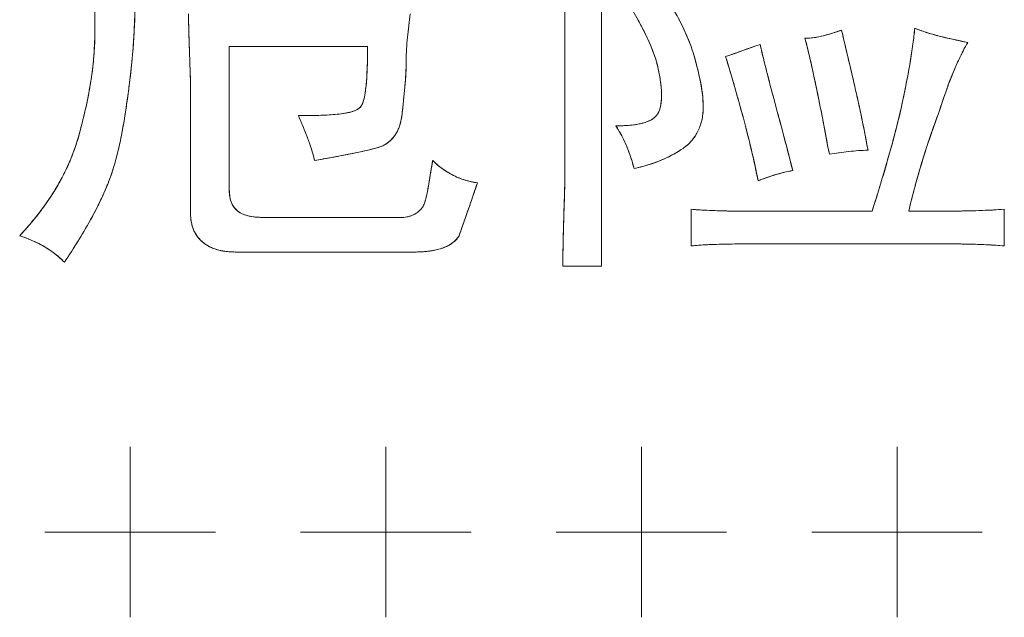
# Model space of a CAD drawing. Extents: x 4773 to 8448, y 27273 to 31291.
# Tile 11 of 99: x 5497 to 5544, y 28335 to 28363. Entities that reach past the tile are written whole.
import ezdxf

# ---------------------------------------------------------------- set-up
doc = ezdxf.new("R2010")
doc.units = 0
doc.header["$LTSCALE"] = 7.5
doc.header["$MEASUREMENT"] = 0
doc.layers.get('0').update_dxf_attribs({"linetype": 'CONTINUOUS', "lineweight": 18})

msp = doc.modelspace()

# ---------------------------------------------------------------- linework, layer by layer
at = {"linetype": 'Continuous'}
for p, q in [((5524.803, 28351.424), (5524.803, 28371.003)), ((5524.803, 28351.424), (5524.803, 28371.003)), ((5523.084, 28368.233), (5523.084, 28356.009)), ((5523.084, 28368.233), (5523.084, 28356.009)), ((5501.022, 28366.801), (5501.022, 28362.503)), ((5501.022, 28366.801), (5501.022, 28362.503)), ((5515.753, 28362.695), (5515.761, 28362.756)), ((5528.461, 28362.971), (5528.449, 28362.994)), ((5502.859, 28362.413), (5502.862, 28362.466)), ((5507.325, 28355.054), (5507.325, 28361.739)), ((5507.325, 28355.054), (5507.325, 28361.739)), ((5507.325, 28361.739), (5513.82, 28361.739)), ((5507.325, 28361.739), (5513.82, 28361.739)), ((5515.65, 28361.623), (5515.651, 28361.638)), ((5531.846, 28361.695), (5531.813, 28361.683)), ((5539.422, 28361.855), (5539.419, 28361.833)), ((5541.456, 28362.041), (5541.412, 28362.05)), ((5502.768, 28361.138), (5502.773, 28361.192)), ((5531.061, 28361.411), (5531.031, 28361.4)), ((5534.581, 28361.212), (5534.589, 28361.177)), ((5541.686, 28361.346), (5541.697, 28361.367)), ((5539.297, 28361.032), (5539.293, 28361.007)), ((5505.495, 28360.48), (5505.496, 28360.438)), ((5529.355, 28360.517), (5529.349, 28360.54)), ((5532.578, 28360.481), (5532.57, 28360.514)), ((5541.356, 28360.618), (5541.367, 28360.642)), ((5515.573, 28359.843), (5515.576, 28359.877)), ((5500.736, 28359.577), (5500.73, 28359.546)), ((5505.511, 28359.447), (5505.511, 28353.908)), ((5505.511, 28359.447), (5505.511, 28353.908)), ((5531.14, 28359.538), (5531.156, 28359.483)), ((5541.01, 28359.731), (5541.018, 28359.755)), ((5502.524, 28359.133), (5502.538, 28359.232)), ((5500.524, 28358.57), (5500.516, 28358.539)), ((5535.146, 28358.534), (5535.172, 28358.402)), ((5537.014, 28358.4), (5537.008, 28358.426)), ((5502.403, 28358.338), (5502.407, 28358.368)), ((5531.56, 28357.999), (5531.582, 28357.915)), ((5502.259, 28357.535), (5502.264, 28357.561)), ((5510.988, 28357.483), (5510.993, 28357.471)), ((5533.357, 28357.549), (5533.349, 28357.581)), ((5540.235, 28357.506), (5540.253, 28357.56)), ((5502.087, 28356.754), (5502.091, 28356.774)), ((5512.887, 28356.672), (5512.928, 28356.68)), ((5513.575, 28356.816), (5513.617, 28356.826)), ((5531.896, 28356.638), (5531.915, 28356.555)), ((5535.937, 28356.746), (5535.952, 28356.749)), ((5536.397, 28356.807), (5536.415, 28356.809)), ((5538.375, 28356.906), (5538.357, 28356.843)), ((5512.138, 28356.53), (5512.191, 28356.54)), ((5539.86, 28356.35), (5539.878, 28356.407)), ((5516.765, 28355.709), (5516.742, 28355.569)), ((5516.823, 28356.072), (5516.765, 28355.709)), ((5499.391, 28355.429), (5499.384, 28355.417)), ((5537.985, 28355.556), (5537.953, 28355.45)), ((5539.523, 28355.184), (5539.536, 28355.231)), ((5523.069, 28354.954), (5523.068, 28354.902)), ((5518.695, 28354.511), (5518.716, 28354.572)), ((5498.541, 28354.115), (5498.533, 28354.104)), ((5501.016, 28353.98), (5501.025, 28353.998)), ((5518.292, 28353.365), (5518.476, 28353.884)), ((5529.005, 28354.099), (5529.005, 28352.379)), ((5529.005, 28354.099), (5529.005, 28352.379)), ((5529.912, 28354.042), (5529.867, 28354.044)), ((5530.86, 28354.014), (5530.8, 28354.015)), ((5531.864, 28354.004), (5531.794, 28354.005)), ((5537.505, 28354.003), (5532.921, 28354.003)), ((5537.505, 28354.003), (5532.921, 28354.003)), ((5540.458, 28354.005), (5540.353, 28354.004)), ((5542.69, 28354.044), (5542.648, 28354.042)), ((5543.713, 28352.379), (5543.713, 28354.099)), ((5543.713, 28352.379), (5543.713, 28354.099)), ((5515.443, 28353.717), (5508.949, 28353.717)), ((5515.443, 28353.717), (5508.949, 28353.717)), ((5518.273, 28353.311), (5518.292, 28353.365)), ((5500.599, 28353.227), (5500.614, 28353.252)), ((5523.004, 28352.684), (5523.003, 28352.645)), ((5529.76, 28352.434), (5529.793, 28352.435)), ((5530.637, 28352.463), (5530.692, 28352.464)), ((5531.644, 28352.473), (5531.741, 28352.474)), ((5532.825, 28352.475), (5540.466, 28352.475)), ((5532.825, 28352.475), (5540.466, 28352.475)), ((5541.244, 28352.474), (5541.267, 28352.473)), ((5542.019, 28352.464), (5542.074, 28352.463)), ((5542.846, 28352.436), (5542.886, 28352.434)), ((5507.612, 28352.093), (5516.016, 28352.093)), ((5507.612, 28352.093), (5516.016, 28352.093)), ((5522.988, 28351.424), (5524.803, 28351.424)), ((5522.988, 28351.424), (5524.803, 28351.424)), ((5502.676, 28342.952), (5502.676, 28334.952)), ((5514.676, 28342.952), (5514.676, 28334.952)), ((5526.676, 28342.952), (5526.676, 28334.952)), ((5538.676, 28342.952), (5538.676, 28334.952)), ((5498.676, 28338.952), (5506.676, 28338.952)), ((5510.676, 28338.952), (5518.676, 28338.952)), ((5522.676, 28338.952), (5530.676, 28338.952)), ((5534.676, 28338.952), (5542.676, 28338.952))]:
    msp.add_line(p, q, dxfattribs=at)
for centre, radius, start, end in [((5454.092, 28365.011), 48.836, 357.0122, 358.6019), ((5512.146, 28355.114), 16.387, 26.9962, 29.1805), ((5518.022, 28357.518), 11.777, 24.7265, 27.5825), ((5518.488, 28364.72), 21.129, 352.2063, 354.2374), ((5486.679, 28362.51), 14.343, 356.0908, 359.9737), ((5466.234, 28364.364), 36.677, 355.0389, 356.9521), ((5513.949, 28356.046), 14.358, 26.8079, 26.9507), ((5515.611, 28356.872), 12.502, 24.3073, 26.8628), ((5533.841, 28367.728), 5.656, 283.983, 284.1112), ((5532.999, 28370.758), 8.801, 286.4511, 286.5779), ((5532.062, 28373.847), 12.029, 286.6559, 288.0375), ((5524.55, 28396.913), 36.288, 288.0398, 288.5143), ((5546.066, 28383.896), 22.336, 256.631, 257.9719), ((5517.143, 28357.576), 10.817, 24.0815, 24.2488), ((5518.549, 28358.192), 9.282, 21.0838, 24.1544), ((5521.796, 28359.191), 7.648, 20.9793, 21.1282), ((5552.632, 28303.466), 61.827, 109.67801, 110.04227), ((5539.173, 28341.123), 21.837, 108.4763, 109.6024), ((5511.485, 28365.677), 28.197, 350.5197, 352.1653), ((5550.895, 28406.631), 45.578, 258.0473, 258.7374), ((5485.114, 28362.618), 15.911, 352.5274, 356.0841), ((5405.496, 28357.589), 100.04, 1.65632, 2.19433), ((5525.334, 28361.064), 9.699, 176.7008, 179.9641), ((5519.823, 28358.694), 7.911, 20.8187, 21.0057), ((5510.206, 28355.771), 19.73, 15.3726, 16.7347), ((5523.723, 28381.93), 21.791, 288.4755, 289.5945), ((5448.076, 28335.827), 86.382, 15.9317, 17.12399), ((5510.329, 28419.413), 61.596, 289.66855, 290.0462), ((5477.901, 28348.048), 58.189, 11.8248, 13.04), ((5554.562, 28355.077), 14.321, 154.0385, 157.1327), ((5476.846, 28363.424), 26.023, 352.4841, 354.9615), ((5522.01, 28359.451), 5.597, 16.8338, 17.0168), ((5513.117, 28356.583), 16.708, 15.2162, 15.3358), ((5515.444, 28357.205), 14.299, 13.4866, 15.2567), ((5503.041, 28367.087), 36.758, 349.0871, 350.4792), ((5482.775, 28362.926), 18.271, 349.4382, 352.5253), ((5518.306, 28358.753), 9.363, 10.0484, 11.9191), ((5520.035, 28359.058), 7.607, 7.8917, 10.0545), ((5518.902, 28358.03), 10.745, 11.1117, 13.3811), ((5646.511, 28389.74), 117.63, 194.40272, 195.08795), ((5558.83, 28353.277), 18.953, 157.2104, 160.014), ((5403.199, 28373.199), 100.316, 351.99693, 352.45118), ((5481.628, 28362.821), 34.076, 353.9488, 354.987), ((5520.87, 28359.179), 6.764, 7.6878, 7.852), ((5521.611, 28359.274), 6.017, 5.3277, 7.7308), ((5522.875, 28359.391), 4.747, 2.3421, 5.3438), ((5520.225, 28358.299), 9.394, 10.9395, 11.0615), ((5521.359, 28358.509), 8.241, 8.1597, 10.9963), ((5430.175, 28338.007), 106.959, 11.06421, 11.85048), ((5493.174, 28368.986), 46.807, 347.8821, 349.0906), ((5479.337, 28363.57), 21.769, 346.7197, 349.3455), ((5523.959, 28359.434), 3.663, 358.859, 2.352), ((5522.32, 28358.655), 7.269, 7.9697, 8.1008), ((5523.179, 28358.767), 6.403, 4.4039, 8.0409), ((5465.328, 28340.743), 68.443, 14.60375, 15.89096), ((5563.751, 28351.487), 24.189, 160.0738, 162.6942), ((5462.293, 28364.857), 40.636, 350.8113, 351.903), ((5410.23, 28370.386), 105.872, 353.60131, 353.9505), ((5526.816, 28358.871), 2.762, 353.4676, 0.0529), ((5524.482, 28358.867), 5.096, 0.079, 4.408), ((4908.552, 28190.877), 646.654, 14.939222, 15.080436), ((5507.007, 28366.045), 32.665, 345.9037, 347.8335), ((5474.394, 28364.741), 26.848, 344.4353, 346.6437), ((5512.238, 28358.94), 3.225, 349.6376, 353.7232), ((5526.805, 28358.987), 0.757, 316.3313, 326.1734), ((5526.826, 28358.972), 0.731, 326.2348, 336.0589), ((5527.04, 28358.846), 2.536, 346.7546, 353.46), ((5355.483, 28323.405), 183.065, 10.47183, 11.02124), ((5580.218, 28343.836), 42.256, 159.4297, 161.0477), ((5477.703, 28362.355), 25.024, 348.9573, 350.7637), ((5513.518, 28358.609), 1.899, 333.5953, 339.6015), ((5513.205, 28358.726), 2.233, 339.6002, 344.8797), ((5512.783, 28358.84), 2.671, 344.8802, 349.6456), ((5525.477, 28367.157), 9.143, 269.9669, 271.6473), ((5520.886, 28354.96), 5.509, 29.378, 33.6714), ((5525.504, 28366.03), 8.015, 271.6819, 271.8295), ((5525.539, 28365.075), 7.06, 271.7934, 273.6912), ((5525.59, 28364.226), 6.209, 273.729, 273.9086), ((5525.651, 28363.405), 5.386, 273.855, 276.3589), ((5525.793, 28362.141), 4.114, 276.3486, 279.3758), ((5527.309, 28358.769), 2.256, 332.8005, 339.7733), ((5527.201, 28358.808), 2.371, 339.7814, 346.7487), ((5478.368, 28346.118), 59.919, 10.33589, 11.82804), ((5491.783, 28369.851), 48.357, 344.4728, 345.9223), ((5491.199, 28360.054), 9.402, 339.8917, 344.47), ((5485.029, 28360.92), 17.559, 346.3434, 348.8866), ((5513.87, 28358.415), 1.497, 319.8821, 327.0883), ((5513.735, 28358.502), 1.657, 327.0987, 333.5858), ((5520.581, 28354.788), 5.859, 25.2333, 29.3745), ((5527.409, 28358.713), 2.142, 318.6235, 325.6421), ((5527.375, 28358.735), 2.182, 325.6484, 332.7944), ((5480.316, 28344.633), 52.959, 13.1013, 14.5245), ((5421.223, 28327.687), 116.042, 14.078, 14.91205), ((5576.858, 28344.99), 38.703, 161.1325, 162.843), ((5500.666, 28353.544), 11.048, 17.9746, 20.8214), ((5513.836, 28358.542), 1.618, 290.318, 297.2936), ((5513.904, 28358.409), 1.469, 297.3101, 304.8336), ((5513.941, 28358.355), 1.403, 304.8594, 312.324), ((5513.935, 28358.361), 1.412, 312.3487, 319.8603), ((5520.162, 28354.591), 6.322, 21.2791, 25.2308), ((5527.416, 28358.708), 2.133, 304.691, 311.5811), ((5527.419, 28358.704), 2.128, 311.5845, 318.6188), ((5490.913, 28360.16), 9.707, 335.4062, 339.7693), ((5491.088, 28360.093), 9.519, 339.784, 339.9), ((5489.07, 28359.935), 13.399, 342.9608, 346.2686), ((5502.937, 28354.282), 8.66, 14.0897, 17.9618), ((5504.362, 28399.526), 43.694, 280.3218, 281.2508), ((5506.5, 28388.826), 32.782, 281.3079, 282.4622), ((5508.474, 28379.943), 23.683, 282.5413, 283.9955), ((5519.619, 28354.38), 6.905, 17.5452, 21.2776), ((5525.554, 28361.441), 5.441, 295.8293, 300.1094), ((5525.698, 28361.191), 5.152, 300.1179, 304.6827), ((5493.237, 28347.623), 39.696, 11.351, 13.0046), ((5539.406, 28333.354), 23.648, 98.4367, 99.509), ((5538.148, 28341.868), 15.042, 96.685, 98.3937), ((5471.823, 28375.395), 69.073, 343.30878, 344.41971), ((5490.395, 28360.4), 10.278, 331.0768, 335.2382), ((5490.687, 28360.26), 9.954, 335.2604, 335.4228), ((5501.959, 28412.751), 57.135, 279.4461, 280.2624), ((5600.074, 28342.542), 84.343, 170.54929, 170.76893), ((5519.496, 28359.012), 3.706, 225.0139, 230.4354), ((5519.547, 28359.074), 3.786, 230.4299, 235.6955), ((5518.936, 28354.164), 7.621, 14.0054, 17.5439), ((5524.327, 28365.055), 9.265, 282.4874, 285.1485), ((5524.714, 28363.628), 7.787, 285.1487, 288.2352), ((5524.897, 28363.056), 7.187, 288.2763, 288.4065), ((5525.057, 28362.59), 6.694, 288.3686, 291.8259), ((5525.334, 28361.896), 5.946, 291.8269, 295.8219), ((5575.037, 28345.554), 36.797, 162.9374, 164.7513), ((5519.557, 28359.087), 3.803, 235.6896, 240.8971), ((5519.532, 28359.042), 3.751, 240.8909, 246.1343), ((5535.576, 28347.046), 9.058, 107.008, 109.678), ((5535.133, 28348.503), 7.535, 103.6846, 107.0228), ((5489.668, 28360.803), 11.11, 327.1219, 331.0002), ((5490.467, 28359.749), 12.017, 335.1353, 338.5688), ((5491.856, 28359.189), 10.52, 338.6437, 338.8021), ((5498.769, 28358.358), 18.187, 349.6992, 350.1802), ((5492.377, 28359.47), 24.674, 350.1669, 350.3233), ((5483.471, 28360.984), 33.709, 350.3303, 350.5758), ((5465.571, 28363.96), 51.854, 350.5707, 350.6875), ((5519.484, 28358.933), 3.632, 246.128, 251.4874), ((5519.429, 28358.766), 3.456, 251.4813, 257.0337), ((5519.381, 28358.557), 3.242, 257.0283, 262.8403), ((5447.907, 28379.036), 74.916, 340.94001, 341.56055), ((5536.062, 28345.684), 10.504, 109.6678, 111.8235), ((5446.393, 28383.031), 95.625, 342.32866, 343.23627), ((5574.47, 28345.71), 36.208, 164.8325, 166.7602), ((5488.699, 28361.432), 12.265, 323.3729, 326.9775), ((5489.218, 28361.087), 11.641, 327.0084, 327.1501), ((5510.661, 28356.083), 6.078, 346.7725, 348.369), ((5508.825, 28356.469), 7.955, 348.3098, 348.4766), ((5506.527, 28356.93), 10.298, 348.5156, 349.5077), ((5502.932, 28357.605), 13.956, 349.4732, 349.6848), ((5487.219, 28361.252), 15.597, 332.2814, 335.1435), ((5514.923, 28354.956), 1.667, 340.2285, 340.5874), ((5415.243, 28390.368), 109.49, 340.53568, 340.88335), ((5487.521, 28362.309), 13.733, 320.0517, 323.3124), ((5482.945, 28363.497), 20.424, 329.8931, 332.2267), ((5515.43, 28354.975), 1.26, 283.6211, 290.1591), ((5515.435, 28354.963), 1.247, 290.1462, 296.5824), ((5515.459, 28354.916), 1.194, 296.568, 303.2731), ((5515.506, 28354.844), 1.108, 303.259, 310.3097), ((5515.575, 28354.763), 1.002, 310.2958, 317.9256), ((5648.011, 28349.702), 125.043, 178.11342, 178.63359), ((5530.868, 28376.771), 22.749, 265.302, 267.4786), ((5531.444, 28390.071), 36.061, 267.5638, 268.9768), ((5532.057, 28425.245), 71.241, 269.03668, 269.78812), ((5532.735, 28625.246), 271.243, 269.81616, 270.03932), ((5539.416, 28691.881), 337.878, 269.96742, 270.15889), ((5540.143, 28448.778), 94.774, 270.19047, 270.86613), ((5540.812, 28405.063), 51.054, 270.8579, 272.0609), ((5541.556, 28384.862), 30.839, 272.1089, 274.0113), ((5486.057, 28363.538), 15.644, 316.9428, 319.9036), ((5486.829, 28362.878), 14.629, 319.9359, 320.0836), ((5507.292, 28353.81), 1.773, 192.874, 200.2838), ((5515.442, 28354.897), 1.18, 270.0342, 277.0744), ((5515.436, 28354.951), 1.235, 277.0632, 283.6324), ((5495.184, 28345.92), 7.31, 68.2258, 71.6247), ((5477.377, 28366.727), 26.861, 327.8846, 329.8268), ((5507.13, 28353.751), 1.601, 200.2988, 208.1994), ((5507.047, 28353.707), 1.506, 208.2207, 216.5136), ((5517.17, 28353.426), 1.106, 320.2361, 329.0142), ((5495.446, 28346.594), 6.587, 68.0386, 68.1666), ((5495.663, 28347.119), 6.018, 64.211, 68.0927), ((5495.86, 28347.537), 5.557, 64.0261, 64.1588), ((5496.018, 28347.853), 5.204, 59.7307, 64.0699), ((5470.345, 28371.138), 35.162, 326.2743, 327.8894), ((5507.031, 28353.696), 1.488, 216.5399, 224.9425), ((5507.071, 28353.736), 1.544, 224.9659, 232.9998), ((5507.149, 28353.842), 1.675, 233.0186, 240.6761), ((5517.108, 28353.478), 1.186, 311.6688, 320.2022), ((5577.721, 28351.385), 54.733, 178.6812, 179.9589), ((5531.882, 28283.074), 69.4, 90.19626, 90.98226), ((5532.631, 28049.664), 302.811, 89.96325, 90.16845), ((5540.595, 28211.04), 141.435, 89.73708, 90.05235), ((5541.022, 28303.965), 48.509, 88.8225, 89.7106), ((5541.39, 28321.567), 30.903, 87.2989, 88.732), ((5541.698, 28328.075), 24.387, 85.2612, 87.2072), ((5496.246, 28348.245), 4.75, 54.913, 59.7192), ((5496.339, 28348.38), 4.585, 49.8919, 54.8952), ((5507.558, 28355.171), 3.076, 260.1649, 265.3106), ((5507.607, 28355.774), 3.681, 265.3098, 270.0714), ((5516.022, 28358.267), 6.174, 269.9465, 272.963), ((5516.087, 28357.032), 4.937, 272.9524, 276.496), ((5516.202, 28356.024), 3.923, 276.4903, 280.487), ((5496.263, 28348.292), 4.702, 44.9747, 49.8734)]:
    msp.add_arc(centre, radius, start, end, dxfattribs=at)
for points, knots in [([(5502.645, 28360.02), (5502.704, 28360.463), (5502.796, 28361.352), (5502.907, 28363.135), (5502.932, 28364.475), (5502.932, 28365.368)], [0, 0, 0, 0, 0.250004, 0.500012, 1, 1, 1, 1]), ([(5525.662, 28364.413), (5525.851, 28364.122), (5526.217, 28363.533), (5526.724, 28362.625), (5527.096, 28361.841), (5527.338, 28361.191), (5527.432, 28360.856), (5527.467, 28360.686)], [0, 0, 0, 0, 0.25002, 0.500028, 0.749999, 0.875006, 1, 1, 1, 1]), ([(5529.101, 28361.453), (5529.01, 28361.753), (5528.783, 28362.341), (5528.217, 28363.464), (5527.721, 28364.267), (5527.381, 28364.795)], [0, 0, 0, 0, 0.249949, 0.499973, 1, 1, 1, 1]), ([(5505.415, 28363.267), (5505.415, 28362.949), (5505.429, 28362.312), (5505.478, 28361.039), (5505.511, 28360.084), (5505.511, 28359.447)], [0, 0, 0, 0, 0.250005, 0.50001, 1, 1, 1, 1]), ([(5515.634, 28361.07), (5515.634, 28361.438), (5515.682, 28362.174), (5515.78, 28362.902), (5515.825, 28363.267)], [0, 0, 0, 0, 0.499924, 1, 1, 1, 1]), ([(5539.511, 28362.599), (5539.453, 28362.02), (5539.284, 28360.869), (5539.059, 28359.729), (5538.938, 28359.16)], [0, 0, 0, 0, 0.499972, 1, 1, 1, 1]), ([(5541.994, 28361.93), (5541.573, 28362.014), (5540.942, 28362.145), (5540.113, 28362.37), (5539.708, 28362.514), (5539.511, 28362.599)], [0, 0, 0, 0, 0.500015, 0.750024, 1, 1, 1, 1]), ([(5501.022, 28362.503), (5501.022, 28361.664), (5500.866, 28359.983), (5500.483, 28358.346), (5500.258, 28357.537)], [0, 0, 0, 0, 0.499871, 1, 1, 1, 1]), ([(5536.072, 28362.503), (5535.793, 28362.41), (5535.235, 28362.223), (5534.647, 28362.121), (5534.353, 28362.121)], [0, 0, 0, 0, 0.500521, 1, 1, 1, 1]), ([(5534.353, 28362.121), (5534.475, 28361.674), (5534.687, 28360.77), (5534.975, 28359.409), (5535.243, 28358.045), (5535.415, 28357.133), (5535.499, 28356.677)], [0, 0, 0, 0, 0.249994, 0.499994, 0.749998, 1, 1, 1, 1]), ([(5537.314, 28356.868), (5537.142, 28357.814), (5536.747, 28359.698), (5536.293, 28361.567), (5536.072, 28362.503)], [0, 0, 0, 0, 0.499987, 1, 1, 1, 1]), ([(5513.82, 28361.739), (5513.82, 28361.505), (5513.816, 28361.155), (5513.802, 28360.688), (5513.785, 28360.338), (5513.76, 28359.989), (5513.722, 28359.64), (5513.673, 28359.352), (5513.611, 28359.127), (5513.565, 28359.018), (5513.533, 28358.969)], [0, 0, 0, 0, 0.250038, 0.375059, 0.50008, 0.625099, 0.750113, 0.875098, 0.937597, 1, 1, 1, 1]), ([(5533.78, 28355.913), (5533.533, 28356.902), (5533.135, 28358.378), (5532.607, 28360.347), (5532.363, 28361.337), (5532.252, 28361.835)], [0, 0, 0, 0, 0.499999, 0.75, 1, 1, 1, 1]), ([(5540.657, 28358.683), (5540.832, 28359.242), (5541.12, 28360.074), (5541.583, 28361.152), (5541.848, 28361.676), (5541.994, 28361.93)], [0, 0, 0, 0, 0.499977, 0.749999, 1, 1, 1, 1]), ([(5529.578, 28358.874), (5529.578, 28359.312), (5529.456, 28360.187), (5529.226, 28361.033), (5529.101, 28361.453)], [0, 0, 0, 0, 0.499696, 1, 1, 1, 1]), ([(5530.629, 28361.262), (5530.924, 28360.302), (5531.485, 28358.373), (5531.96, 28356.42), (5532.157, 28355.436)], [0, 0, 0, 0, 0.500023, 1, 1, 1, 1]), ([(5515.443, 28358.587), (5515.489, 28359), (5515.581, 28359.825), (5515.634, 28360.655), (5515.634, 28361.07)], [0, 0, 0, 0, 0.500055, 1, 1, 1, 1]), ([(5527.467, 28360.686), (5527.537, 28360.354), (5527.621, 28359.849), (5527.627, 28359.171), (5527.563, 28358.83), (5527.495, 28358.675)], [0, 0, 0, 0, 0.500385, 0.750586, 1, 1, 1, 1]), ([(5501.881, 28356.009), (5502.082, 28356.66), (5502.371, 28357.995), (5502.555, 28359.345), (5502.645, 28360.02)], [0, 0, 0, 0, 0.499878, 1, 1, 1, 1]), ([(5513.533, 28358.969), (5513.477, 28358.857), (5513.298, 28358.745), (5513.06, 28358.666), (5512.81, 28358.607), (5512.493, 28358.562), (5511.982, 28358.518), (5511.341, 28358.496), (5510.829, 28358.492), (5510.572, 28358.492)], [0, 0, 0, 0, 0.122883, 0.185515, 0.248166, 0.373451, 0.498759, 0.749372, 1, 1, 1, 1]), ([(5528.63, 28356.954), (5528.782, 28357.059), (5529.061, 28357.311), (5529.365, 28357.784), (5529.542, 28358.316), (5529.578, 28358.688), (5529.578, 28358.874)], [0, 0, 0, 0, 0.249901, 0.499833, 0.749854, 1, 1, 1, 1]), ([(5538.938, 28359.16), (5538.844, 28358.724), (5538.636, 28357.856), (5538.167, 28356.134), (5537.776, 28354.853), (5537.505, 28354.003)], [0, 0, 0, 0, 0.250001, 0.500004, 1, 1, 1, 1]), ([(5510.572, 28358.492), (5510.719, 28358.149), (5511.013, 28357.463), (5511.246, 28356.752), (5511.336, 28356.391)], [0, 0, 0, 0, 0.500089, 1, 1, 1, 1]), ([(5514.202, 28356.964), (5514.378, 28357.008), (5514.638, 28357.113), (5514.925, 28357.342), (5515.162, 28357.623), (5515.356, 28358.045), (5515.423, 28358.406), (5515.443, 28358.587)], [0, 0, 0, 0, 0.249596, 0.374785, 0.49998, 0.749736, 1, 1, 1, 1]), ([(5527.495, 28358.675), (5527.457, 28358.591), (5527.347, 28358.435), (5527.115, 28358.274), (5526.855, 28358.168), (5526.494, 28358.077), (5526.03, 28358.024), (5525.657, 28358.014), (5525.471, 28358.014)], [0, 0, 0, 0, 0.124572, 0.249413, 0.374456, 0.499572, 0.749732, 1, 1, 1, 1]), ([(5539.224, 28354.003), (5539.411, 28354.797), (5539.839, 28356.374), (5540.37, 28357.919), (5540.657, 28358.683)], [0, 0, 0, 0, 0.499994, 1, 1, 1, 1]), ([(5525.471, 28358.014), (5525.674, 28357.711), (5526.017, 28357.06), (5526.242, 28356.363), (5526.331, 28356.009)], [0, 0, 0, 0, 0.499887, 1, 1, 1, 1]), ([(5500.258, 28357.537), (5500.135, 28357.096), (5499.825, 28356.232), (5498.97, 28354.611), (5498.112, 28353.525), (5497.488, 28352.857)], [0, 0, 0, 0, 0.250118, 0.50026, 1, 1, 1, 1]), ([(5511.336, 28356.391), (5511.817, 28356.471), (5512.776, 28356.642), (5513.729, 28356.846), (5514.202, 28356.964)], [0, 0, 0, 0, 0.500015, 1, 1, 1, 1]), ([(5526.331, 28356.009), (5526.737, 28356.099), (5527.541, 28356.329), (5528.288, 28356.717), (5528.63, 28356.954)], [0, 0, 0, 0, 0.500249, 1, 1, 1, 1]), ([(5535.499, 28356.677), (5535.8, 28356.727), (5536.401, 28356.818), (5537.01, 28356.868), (5537.314, 28356.868)], [0, 0, 0, 0, 0.500081, 1, 1, 1, 1]), ([(5516.876, 28356.391), (5516.845, 28356.205), (5516.785, 28355.834), (5516.71, 28355.37), (5516.644, 28355), (5516.588, 28354.723), (5516.53, 28354.495), (5516.466, 28354.318), (5516.424, 28354.233), (5516.398, 28354.194)], [0, 0, 0, 0, 0.250017, 0.500034, 0.625043, 0.750048, 0.875034, 0.937529, 1, 1, 1, 1]), ([(5518.977, 28355.34), (5518.583, 28355.389), (5517.811, 28355.637), (5517.156, 28356.11), (5516.876, 28356.391)], [0, 0, 0, 0, 0.499833, 1, 1, 1, 1]), ([(5499.589, 28351.615), (5500.049, 28352.305), (5500.71, 28353.36), (5501.457, 28354.839), (5501.76, 28355.613), (5501.881, 28356.009)], [0, 0, 0, 0, 0.500001, 0.750034, 1, 1, 1, 1]), ([(5523.084, 28356.009), (5523.084, 28355.244), (5523.029, 28353.717), (5522.988, 28352.189), (5522.988, 28351.424)], [0, 0, 0, 0, 0.5, 1, 1, 1, 1]), ([(5532.157, 28355.436), (5532.419, 28355.541), (5532.951, 28355.731), (5533.502, 28355.867), (5533.78, 28355.913)], [0, 0, 0, 0, 0.500061, 1, 1, 1, 1]), ([(5518.117, 28352.857), (5518.187, 28353.065), (5518.332, 28353.478), (5518.625, 28354.303), (5518.838, 28354.925), (5518.977, 28355.34)], [0, 0, 0, 0, 0.250001, 0.500001, 1, 1, 1, 1]), ([(5508.949, 28353.717), (5508.746, 28353.717), (5508.44, 28353.733), (5508.045, 28353.83), (5507.767, 28353.963), (5507.541, 28354.175), (5507.401, 28354.45), (5507.336, 28354.749), (5507.325, 28354.952), (5507.325, 28355.054)], [0, 0, 0, 0, 0.250116, 0.375227, 0.500187, 0.624959, 0.749806, 0.874852, 1, 1, 1, 1]), ([(5505.511, 28353.908), (5505.511, 28353.647), (5505.572, 28353.245), (5505.833, 28352.786), (5506.206, 28352.411), (5506.825, 28352.141), (5507.35, 28352.093), (5507.612, 28352.093)], [0, 0, 0, 0, 0.249566, 0.374842, 0.500109, 0.749538, 1, 1, 1, 1]), ([(5516.398, 28354.194), (5516.297, 28354.042), (5515.995, 28353.803), (5515.626, 28353.717), (5515.443, 28353.717)], [0, 0, 0, 0, 0.499228, 1, 1, 1, 1]), ([(5532.921, 28354.003), (5532.268, 28354.003), (5530.962, 28354.001), (5529.656, 28354.044), (5529.005, 28354.099)], [0, 0, 0, 0, 0.500035, 1, 1, 1, 1]), ([(5543.713, 28354.099), (5542.966, 28354.045), (5541.469, 28354.003), (5539.973, 28354.003), (5539.224, 28354.003)], [0, 0, 0, 0, 0.499976, 1, 1, 1, 1]), ([(5497.488, 28352.857), (5497.877, 28352.727), (5498.449, 28352.487), (5499.135, 28352.032), (5499.444, 28351.761), (5499.589, 28351.615)], [0, 0, 0, 0, 0.499732, 0.749865, 1, 1, 1, 1]), ([(5516.016, 28352.093), (5516.21, 28352.093), (5516.599, 28352.109), (5517.08, 28352.19), (5517.449, 28352.312), (5517.711, 28352.443), (5517.944, 28352.621), (5518.067, 28352.774), (5518.117, 28352.857)], [0, 0, 0, 0, 0.250116, 0.500089, 0.625158, 0.750183, 0.875131, 1, 1, 1, 1]), ([(5529.005, 28352.379), (5529.322, 28352.411), (5529.958, 28352.449), (5531.232, 28352.477), (5532.188, 28352.475), (5532.825, 28352.475)], [0, 0, 0, 0, 0.249994, 0.499995, 1, 1, 1, 1]), ([(5540.466, 28352.475), (5541.007, 28352.475), (5542.09, 28352.475), (5543.173, 28352.424), (5543.713, 28352.379)], [0, 0, 0, 0, 0.500024, 1, 1, 1, 1])]:
    msp.add_open_spline(points, degree=3, knots=knots, dxfattribs=at)
for points in [[(5505.415, 28363.267), (5505.415, 28362.981), (5505.421, 28362.683), (5505.43, 28362.376)], [(5515.761, 28362.756), (5515.782, 28362.923), (5515.803, 28363.093), (5515.825, 28363.267)], [(5515.694, 28362.168), (5515.711, 28362.343), (5515.732, 28362.517), (5515.753, 28362.695)], [(5539.939, 28362.436), (5539.789, 28362.487), (5539.646, 28362.541), (5539.511, 28362.599)], [(5505.43, 28362.376), (5505.439, 28362.065), (5505.451, 28361.745), (5505.463, 28361.419)], [(5515.651, 28361.638), (5515.662, 28361.816), (5515.676, 28361.992), (5515.694, 28362.168)], [(5528.93, 28361.948), (5528.867, 28362.11), (5528.797, 28362.275), (5528.719, 28362.444)], [(5534.644, 28362.136), (5534.547, 28362.126), (5534.45, 28362.121), (5534.353, 28362.121)], [(5534.353, 28362.121), (5534.423, 28361.864), (5534.499, 28361.561), (5534.581, 28361.212)], [(5534.93, 28362.178), (5534.834, 28362.161), (5534.739, 28362.146), (5534.644, 28362.136)], [(5535.208, 28362.239), (5535.115, 28362.216), (5535.022, 28362.196), (5534.93, 28362.178)], [(5535.492, 28362.317), (5535.401, 28362.29), (5535.311, 28362.265), (5535.22, 28362.242)], [(5536.38, 28361.207), (5536.273, 28361.656), (5536.17, 28362.089), (5536.072, 28362.503)], [(5540.403, 28362.293), (5540.242, 28362.338), (5540.087, 28362.385), (5539.939, 28362.436)], [(5540.902, 28362.165), (5540.73, 28362.206), (5540.564, 28362.248), (5540.403, 28362.293)], [(5513.82, 28361.739), (5513.82, 28360.211), (5513.724, 28359.256), (5513.533, 28358.969)], [(5529.101, 28361.453), (5529.054, 28361.609), (5528.999, 28361.767), (5528.937, 28361.929)], [(5532.252, 28361.835), (5531.708, 28361.653), (5531.173, 28361.443), (5530.629, 28361.262)], [(5532.57, 28360.514), (5532.454, 28360.968), (5532.347, 28361.407), (5532.252, 28361.835)], [(5541.697, 28361.367), (5541.8, 28361.579), (5541.9, 28361.766), (5541.994, 28361.93)], [(5527.218, 28361.506), (5527.274, 28361.36), (5527.322, 28361.221), (5527.362, 28361.089)], [(5537.008, 28358.426), (5536.803, 28359.409), (5536.586, 28360.339), (5536.38, 28361.207)], [(5515.618, 28360.481), (5515.628, 28360.682), (5515.634, 28360.879), (5515.634, 28361.07)], [(5527.368, 28361.071), (5527.409, 28360.936), (5527.442, 28360.807), (5527.467, 28360.686)], [(5505.496, 28360.438), (5505.505, 28360.11), (5505.511, 28359.778), (5505.511, 28359.447)], [(5515.576, 28359.877), (5515.593, 28360.081), (5515.608, 28360.283), (5515.618, 28360.481)], [(5527.621, 28359.362), (5527.619, 28359.29), (5527.615, 28359.223), (5527.609, 28359.158)], [(5513.533, 28358.969), (5513.342, 28358.587), (5512.387, 28358.492), (5510.572, 28358.492)], [(5527.585, 28358.979), (5527.574, 28358.922), (5527.562, 28358.869), (5527.547, 28358.819)], [(5527.609, 28359.158), (5527.603, 28359.095), (5527.595, 28359.035), (5527.585, 28358.979)], [(5510.572, 28358.492), (5510.643, 28358.328), (5510.713, 28358.164), (5510.782, 28357.998)], [(5527.353, 28358.464), (5527.323, 28358.433), (5527.29, 28358.403), (5527.254, 28358.375)], [(5527.547, 28358.819), (5527.532, 28358.767), (5527.514, 28358.72), (5527.495, 28358.675)], [(5510.782, 28357.998), (5510.853, 28357.829), (5510.922, 28357.658), (5510.988, 28357.483)], [(5526.662, 28358.121), (5526.599, 28358.107), (5526.532, 28358.093), (5526.463, 28358.082)], [(5526.839, 28358.17), (5526.783, 28358.152), (5526.724, 28358.136), (5526.662, 28358.121)], [(5526.996, 28358.228), (5526.947, 28358.207), (5526.895, 28358.188), (5526.839, 28358.17)], [(5527.133, 28358.296), (5527.091, 28358.272), (5527.045, 28358.249), (5526.996, 28358.228)], [(5527.254, 28358.375), (5527.217, 28358.347), (5527.177, 28358.32), (5527.133, 28358.296)], [(5514.202, 28356.964), (5514.27, 28356.981), (5514.336, 28357.001), (5514.398, 28357.024)], [(5536.415, 28356.809), (5536.565, 28356.827), (5536.716, 28356.841), (5536.863, 28356.851)], [(5536.863, 28356.851), (5537.018, 28356.862), (5537.169, 28356.868), (5537.314, 28356.868)], [(5501.664, 28355.385), (5501.747, 28355.598), (5501.819, 28355.806), (5501.881, 28356.009)], [(5523.084, 28356.009), (5523.084, 28355.659), (5523.078, 28355.308), (5523.069, 28354.954)], [(5533.35, 28355.825), (5533.493, 28355.859), (5533.636, 28355.889), (5533.78, 28355.913)], [(5508.949, 28353.717), (5507.803, 28353.717), (5507.325, 28354.099), (5507.325, 28355.054)], [(5523.068, 28354.902), (5523.059, 28354.547), (5523.047, 28354.187), (5523.036, 28353.819)], [(5516.448, 28354.284), (5516.432, 28354.25), (5516.416, 28354.22), (5516.398, 28354.194)], [(5516.492, 28354.392), (5516.478, 28354.353), (5516.464, 28354.317), (5516.448, 28354.284)], [(5516.538, 28354.535), (5516.524, 28354.487), (5516.51, 28354.443), (5516.496, 28354.402)], [(5516.578, 28354.692), (5516.565, 28354.636), (5516.551, 28354.583), (5516.538, 28354.535)], [(5505.511, 28353.908), (5505.511, 28353.821), (5505.515, 28353.737), (5505.524, 28353.657)], [(5516.398, 28354.194), (5516.375, 28354.159), (5516.348, 28354.125), (5516.319, 28354.092)], [(5505.524, 28353.657), (5505.532, 28353.573), (5505.546, 28353.493), (5505.564, 28353.415)], [(5518.117, 28352.857), (5518.164, 28352.996), (5518.216, 28353.147), (5518.273, 28353.311)], [(5517.584, 28352.382), (5517.643, 28352.412), (5517.699, 28352.445), (5517.751, 28352.48)], [(5517.751, 28352.48), (5517.804, 28352.515), (5517.852, 28352.553), (5517.897, 28352.592)], [(5529.005, 28352.379), (5529.239, 28352.403), (5529.49, 28352.421), (5529.76, 28352.434)], [(5529.793, 28352.435), (5530.056, 28352.448), (5530.337, 28352.457), (5530.637, 28352.463)], [(5506.329, 28352.381), (5506.396, 28352.343), (5506.468, 28352.309), (5506.543, 28352.278)], [(5506.543, 28352.278), (5506.616, 28352.248), (5506.693, 28352.222), (5506.774, 28352.199)], [(5506.774, 28352.199), (5506.856, 28352.175), (5506.942, 28352.156), (5507.032, 28352.14)], [(5516.916, 28352.167), (5517.004, 28352.183), (5517.087, 28352.202), (5517.165, 28352.224)], [(5517.165, 28352.224), (5517.243, 28352.245), (5517.316, 28352.269), (5517.386, 28352.295)], [(5517.386, 28352.295), (5517.456, 28352.321), (5517.522, 28352.35), (5517.584, 28352.382)]]:
    msp.add_open_spline(points, degree=3, dxfattribs=at)

doc.saveas('drawing.dxf')
